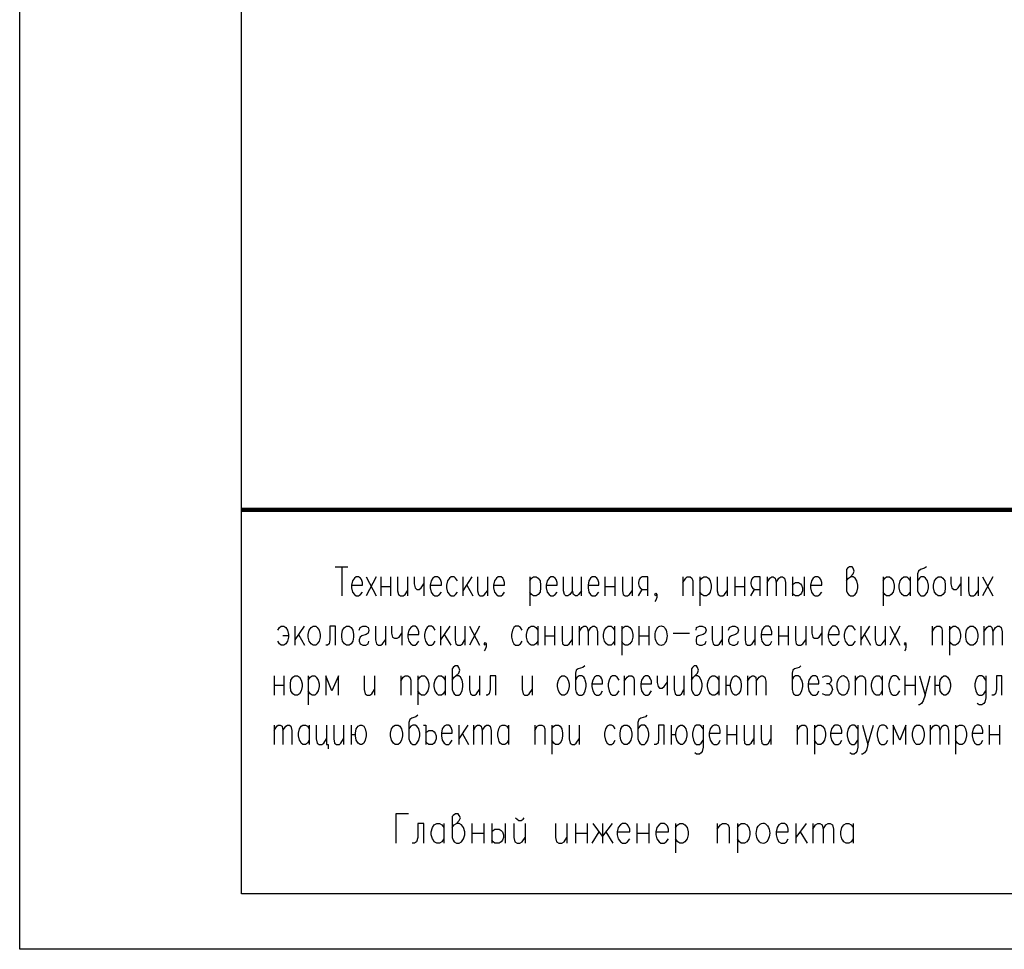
# Model space of a CAD drawing. Extents: x -119078 to 1619993, y 264752 to 340742.
# Tile 3 of 220: x -4542 to 4325, y 297220 to 305596. Entities that reach past the tile are written whole.
import ezdxf

# ---------------------------------------------------------------- set-up
doc = ezdxf.new("R2010")
doc.units = 0
doc.header["$MEASUREMENT"] = 0
doc.layers.add('PDF _Геометрия', color=250, linetype='Continuous')

msp = doc.modelspace()

# ---------------------------------------------------------------- linework, layer by layer
at = {"layer": 'PDF _Геометрия', "lineweight": -3}
msp.add_line((-4541.8, 297220.375), (-4541.8, 326913.75), dxfattribs=at)
msp.add_lwpolyline([(-4541.8, 326913.75), (37453.964, 326913.75), (37453.964, 297220.375), (-4541.8, 297220.375)], dxfattribs=at)
at = {"layer": 'PDF _Геометрия', "lineweight": 30}
msp.add_lwpolyline([(-2543.614, 326414.204), (36954.418, 326414.204), (36954.418, 297719.921), (-2543.614, 297719.921)], close=True, dxfattribs=at)
at = {"layer": 'PDF _Геометрия', "color": 7, "lineweight": -3, "const_width": 38.101}
msp.add_lwpolyline([(-2543.614, 301180.762), (11382.3, 301180.762), (11382.3, 297719.921)], dxfattribs=at)
at = {"layer": 'PDF _Геометрия', "color": 7, "lineweight": -3}
for points in [[(-1701.159, 300666.398), (-1586.856, 300666.398)], [(-1641.891, 300666.398), (-1641.891, 300403.925)], [(2904.828, 300539.395), (2921.762, 300564.796), (2938.696, 300577.496), (2964.096, 300602.897), (2972.563, 300628.297), (2964.096, 300653.698), (2955.629, 300666.398), (2930.229, 300666.398), (2913.295, 300653.698), (2904.828, 300640.998), (2904.828, 300450.493), (2913.295, 300429.325), (2921.762, 300416.625), (2938.696, 300403.925), (2964.096, 300403.925), (2981.03, 300416.625), (2997.964, 300437.792), (3006.431, 300475.893), (3006.431, 300501.294), (2997.964, 300539.395), (2981.03, 300564.796), (2964.096, 300577.496), (2938.696, 300577.496)], [(3624.513, 300666.398), (3607.58, 300653.698), (3569.479, 300640.998), (3552.545, 300628.297), (3544.078, 300602.897), (3544.078, 300450.493), (3552.545, 300429.325), (3561.012, 300416.625), (3573.712, 300403.925), (3599.113, 300403.925), (3616.047, 300416.625), (3632.98, 300437.792), (3641.447, 300475.893), (3641.447, 300501.294), (3632.98, 300539.395), (3624.513, 300552.095), (3616.047, 300564.796), (3599.113, 300577.496), (3573.712, 300577.496), (3561.012, 300564.796), (3544.078, 300539.395)], [(-1552.989, 300501.294), (-1455.619, 300501.294), (-1455.619, 300526.695), (-1464.086, 300552.095), (-1472.553, 300564.796), (-1489.487, 300577.496), (-1510.654, 300577.496), (-1527.588, 300564.796), (-1544.522, 300539.395), (-1552.989, 300501.294), (-1552.989, 300475.893), (-1544.522, 300437.792), (-1527.588, 300416.625), (-1510.654, 300403.925), (-1489.487, 300403.925), (-1472.553, 300416.625), (-1455.619, 300437.792)], [(-1421.752, 300577.496), (-1332.849, 300403.925)], [(-1332.849, 300577.496), (-1421.752, 300403.925)], [(-1290.515, 300577.496), (-1290.515, 300403.925)], [(-1201.613, 300577.496), (-1201.613, 300403.925)], [(-1138.111, 300577.496), (-1138.111, 300450.493), (-1129.644, 300416.625), (-1112.71, 300403.925), (-1087.31, 300403.925), (-1070.376, 300416.625), (-1049.209, 300450.493)], [(-1049.209, 300577.496), (-1049.209, 300403.925)], [(-989.94, 300577.496), (-989.94, 300513.994), (-981.474, 300475.893), (-964.54, 300463.193), (-943.373, 300463.193), (-926.439, 300475.893), (-901.038, 300513.994)], [(-901.038, 300577.496), (-901.038, 300403.925)], [(-846.003, 300501.294), (-744.401, 300501.294), (-744.401, 300526.695), (-752.868, 300552.095), (-761.334, 300564.796), (-778.268, 300577.496), (-803.669, 300577.496), (-820.603, 300564.796), (-837.536, 300539.395), (-846.003, 300501.294), (-846.003, 300475.893), (-837.536, 300437.792), (-820.603, 300416.625), (-803.669, 300403.925), (-778.268, 300403.925), (-761.334, 300416.625), (-744.401, 300437.792)], [(-600.464, 300539.395), (-617.397, 300564.796), (-630.098, 300577.496), (-655.498, 300577.496), (-672.432, 300564.796), (-689.366, 300539.395), (-697.833, 300501.294), (-697.833, 300475.893), (-689.366, 300437.792), (-672.432, 300416.625), (-655.498, 300403.925), (-630.098, 300403.925), (-617.397, 300416.625), (-600.464, 300437.792)], [(-549.662, 300577.496), (-549.662, 300403.925)], [(-469.227, 300577.496), (-549.662, 300450.493)], [(-515.795, 300501.294), (-460.76, 300403.925)], [(-418.426, 300577.496), (-418.426, 300450.493), (-409.959, 300416.625), (-397.258, 300403.925), (-371.858, 300403.925), (-354.924, 300416.625), (-329.523, 300450.493)], [(-329.523, 300577.496), (-329.523, 300403.925)], [(-274.488, 300501.294), (-177.119, 300501.294), (-177.119, 300526.695), (-185.586, 300552.095), (-189.82, 300564.796), (-206.753, 300577.496), (-232.154, 300577.496), (-249.088, 300564.796), (-266.022, 300539.395), (-274.488, 300501.294), (-274.488, 300475.893), (-266.022, 300437.792), (-249.088, 300416.625), (-232.154, 300403.925), (-206.753, 300403.925), (-189.82, 300416.625), (-177.119, 300437.792)], [(51.487, 300577.496), (51.487, 300315.022)], [(51.487, 300539.395), (68.421, 300564.796), (85.354, 300577.496), (110.755, 300577.496), (127.689, 300564.796), (144.623, 300539.395), (148.856, 300501.294), (148.856, 300475.893), (144.623, 300437.792), (127.689, 300416.625), (110.755, 300403.925), (85.354, 300403.925), (68.421, 300416.625), (51.487, 300437.792)], [(199.657, 300501.294), (297.027, 300501.294), (297.027, 300526.695), (288.56, 300552.095), (280.093, 300564.796), (263.159, 300577.496), (241.992, 300577.496), (225.058, 300564.796), (208.124, 300539.395), (199.657, 300501.294), (199.657, 300475.893), (208.124, 300437.792), (225.058, 300416.625), (241.992, 300403.925), (263.159, 300403.925), (280.093, 300416.625), (297.027, 300437.792)], [(436.73, 300450.493), (411.329, 300416.625), (394.396, 300403.925), (377.462, 300403.925), (364.762, 300416.625), (356.295, 300450.493), (356.295, 300577.496)], [(517.166, 300450.493), (491.765, 300416.625), (479.065, 300403.925), (462.131, 300403.925), (445.197, 300416.625), (436.73, 300450.493), (436.73, 300577.496)], [(517.166, 300403.925), (517.166, 300577.496)], [(576.434, 300501.294), (673.803, 300501.294), (673.803, 300526.695), (665.336, 300552.095), (656.869, 300564.796), (639.935, 300577.496), (614.535, 300577.496), (597.601, 300564.796), (584.901, 300539.395), (576.434, 300501.294), (576.434, 300475.893), (584.901, 300437.792), (597.601, 300416.625), (614.535, 300403.925), (639.935, 300403.925), (656.869, 300416.625), (673.803, 300437.792)], [(728.838, 300577.496), (728.838, 300403.925)], [(817.74, 300577.496), (817.74, 300403.925)], [(885.475, 300577.496), (885.475, 300450.493), (893.942, 300416.625), (910.876, 300403.925), (932.043, 300403.925), (948.977, 300416.625), (974.378, 300450.493)], [(974.378, 300577.496), (974.378, 300403.925)], [(1114.081, 300403.925), (1114.081, 300577.496), (1063.28, 300577.496), (1046.346, 300564.796), (1037.879, 300552.095), (1029.412, 300526.695), (1029.412, 300513.994), (1037.879, 300488.594), (1046.346, 300475.893), (1063.28, 300463.193), (1114.081, 300463.193)], [(1431.589, 300577.496), (1431.589, 300403.925)], [(1431.589, 300526.695), (1456.99, 300564.796), (1469.69, 300577.496), (1495.091, 300577.496), (1512.025, 300564.796), (1520.492, 300539.395), (1520.492, 300403.925)], [(1583.993, 300577.496), (1583.993, 300315.022)], [(1583.993, 300539.395), (1600.927, 300564.796), (1617.861, 300577.496), (1643.262, 300577.496), (1660.195, 300564.796), (1677.129, 300539.395), (1685.596, 300501.294), (1685.596, 300475.893), (1677.129, 300437.792), (1660.195, 300416.625), (1643.262, 300403.925), (1617.861, 300403.925), (1600.927, 300416.625), (1583.993, 300437.792)], [(1740.631, 300577.496), (1740.631, 300450.493), (1749.098, 300416.625), (1766.032, 300403.925), (1791.432, 300403.925), (1804.133, 300416.625), (1829.533, 300450.493)], [(1829.533, 300577.496), (1829.533, 300403.925)], [(1897.268, 300577.496), (1897.268, 300403.925)], [(1986.171, 300577.496), (1986.171, 300403.925)], [(2125.874, 300403.925), (2125.874, 300577.496), (2075.073, 300577.496), (2058.139, 300564.796), (2049.672, 300552.095), (2041.205, 300526.695), (2041.205, 300513.994), (2049.672, 300488.594), (2058.139, 300475.893), (2075.073, 300463.193), (2125.874, 300463.193)], [(2189.376, 300577.496), (2189.376, 300403.925)], [(2189.376, 300526.695), (2214.777, 300564.796), (2231.71, 300577.496), (2244.411, 300577.496), (2261.345, 300564.796), (2269.811, 300526.695), (2269.811, 300403.925)], [(2269.811, 300526.695), (2295.212, 300564.796), (2312.146, 300577.496), (2329.08, 300577.496), (2346.013, 300564.796), (2354.48, 300526.695), (2354.48, 300403.925)], [(2417.982, 300577.496), (2417.982, 300403.925)], [(2417.982, 300501.294), (2426.449, 300513.994), (2443.383, 300526.695), (2464.55, 300526.695), (2473.017, 300526.695), (2489.95, 300513.994), (2498.417, 300501.294), (2506.884, 300475.893), (2506.884, 300450.493), (2498.417, 300429.325), (2489.95, 300416.625), (2473.017, 300403.925), (2443.383, 300403.925), (2426.449, 300416.625), (2417.982, 300429.325)], [(2523.818, 300577.496), (2523.818, 300403.925)], [(2578.853, 300501.294), (2680.455, 300501.294), (2680.455, 300526.695), (2671.989, 300552.095), (2663.522, 300564.796), (2646.588, 300577.496), (2621.187, 300577.496), (2604.253, 300564.796), (2587.32, 300539.395), (2578.853, 300501.294), (2578.853, 300475.893), (2587.32, 300437.792), (2604.253, 300416.625), (2621.187, 300403.925), (2646.588, 300403.925), (2663.522, 300416.625), (2680.455, 300437.792)], [(3235.037, 300577.496), (3235.037, 300315.022)], [(3235.037, 300539.395), (3247.737, 300564.796), (3264.671, 300577.496), (3290.071, 300577.496), (3307.005, 300564.796), (3323.939, 300539.395), (3332.406, 300501.294), (3332.406, 300475.893), (3323.939, 300437.792), (3307.005, 300416.625), (3290.071, 300403.925), (3264.671, 300403.925), (3247.737, 300416.625), (3235.037, 300437.792)], [(3476.343, 300437.792), (3459.409, 300416.625), (3446.709, 300403.925), (3421.308, 300403.925), (3404.374, 300416.625), (3395.907, 300429.325), (3387.441, 300437.792), (3378.974, 300475.893), (3378.974, 300501.294), (3387.441, 300539.395), (3404.374, 300564.796), (3421.308, 300577.496), (3446.709, 300577.496), (3459.409, 300564.796), (3476.343, 300539.395)], [(3476.343, 300577.496), (3476.343, 300403.925)], [(3844.653, 300577.496), (3844.653, 300513.994), (3853.119, 300475.893), (3870.053, 300463.193), (3895.454, 300463.193), (3908.154, 300475.893), (3933.555, 300513.994)], [(3933.555, 300577.496), (3933.555, 300403.925)], [(4001.29, 300577.496), (4001.29, 300450.493), (4009.757, 300416.625), (4022.457, 300403.925), (4047.858, 300403.925), (4064.792, 300416.625), (4090.192, 300450.493)], [(4090.192, 300577.496), (4090.192, 300403.925)], [(4128.293, 300577.496), (4221.429, 300403.925)], [(4221.429, 300577.496), (4128.293, 300403.925)], [(-1290.515, 300488.594), (-1201.613, 300488.594)], [(728.838, 300488.594), (817.74, 300488.594)], [(1029.412, 300403.925), (1063.28, 300463.193)], [(1194.517, 300416.625), (1186.05, 300403.925), (1177.583, 300416.625), (1186.05, 300429.325), (1194.517, 300416.625), (1194.517, 300391.224), (1186.05, 300365.824), (1177.583, 300353.123)], [(1897.268, 300488.594), (1986.171, 300488.594)], [(2041.205, 300403.925), (2075.073, 300463.193)], [(-2217.639, 300094.883), (-2200.705, 300120.284), (-2188.005, 300132.984), (-2162.604, 300132.984), (-2145.671, 300120.284), (-2128.737, 300094.883), (-2120.27, 300056.782), (-2120.27, 300031.382), (-2128.737, 299997.514), (-2145.671, 299972.113), (-2162.604, 299959.413), (-2188.005, 299959.413), (-2200.705, 299972.113), (-2217.639, 299997.514)], [(-2065.235, 300132.984), (-2065.235, 299959.413)], [(-1980.566, 300132.984), (-2065.235, 300010.214)], [(-1696.926, 299959.413), (-1696.926, 300132.984), (-1747.727, 300132.984), (-1747.727, 300010.214), (-1756.194, 299972.113), (-1768.894, 299959.413), (-1785.828, 299959.413)], [(-1485.253, 300094.883), (-1476.787, 300120.284), (-1451.386, 300132.984), (-1425.985, 300132.984), (-1404.818, 300120.284), (-1396.351, 300094.883), (-1404.818, 300069.483), (-1421.752, 300056.782), (-1459.853, 300044.082), (-1476.787, 300031.382), (-1485.253, 300010.214), (-1485.253, 299997.514), (-1476.787, 299972.113), (-1451.386, 299959.413), (-1425.985, 299959.413), (-1404.818, 299972.113), (-1396.351, 299997.514)], [(-1337.083, 300132.984), (-1337.083, 300010.214), (-1328.616, 299972.113), (-1311.682, 299959.413), (-1290.515, 299959.413), (-1273.581, 299972.113), (-1248.181, 300010.214)], [(-1248.181, 300132.984), (-1248.181, 299959.413)], [(-1193.146, 300132.984), (-1193.146, 300069.483), (-1184.679, 300031.382), (-1167.745, 300022.915), (-1142.344, 300022.915), (-1125.411, 300031.382), (-1100.01, 300069.483)], [(-1100.01, 300132.984), (-1100.01, 299959.413)], [(-1044.975, 300056.782), (-947.606, 300056.782), (-947.606, 300082.183), (-956.073, 300107.584), (-964.54, 300120.284), (-981.474, 300132.984), (-1002.641, 300132.984), (-1019.575, 300120.284), (-1036.508, 300094.883), (-1044.975, 300056.782), (-1044.975, 300031.382), (-1036.508, 299997.514), (-1019.575, 299972.113), (-1002.641, 299959.413), (-981.474, 299959.413), (-964.54, 299972.113), (-947.606, 299997.514)], [(-799.435, 300094.883), (-816.369, 300120.284), (-833.303, 300132.984), (-858.704, 300132.984), (-871.404, 300120.284), (-888.338, 300094.883), (-896.805, 300056.782), (-896.805, 300031.382), (-888.338, 299997.514), (-871.404, 299972.113), (-858.704, 299959.413), (-833.303, 299959.413), (-816.369, 299972.113), (-799.435, 299997.514)], [(-752.868, 300132.984), (-752.868, 299959.413)], [(-668.199, 300132.984), (-752.868, 300010.214)], [(-621.631, 300132.984), (-621.631, 300010.214), (-613.164, 299972.113), (-596.23, 299959.413), (-570.83, 299959.413), (-553.896, 299972.113), (-532.729, 300010.214)], [(-532.729, 300132.984), (-532.729, 299959.413)], [(-490.394, 300132.984), (-401.492, 299959.413)], [(-401.492, 300132.984), (-490.394, 299959.413)], [(-16.248, 300094.883), (-33.182, 300120.284), (-50.116, 300132.984), (-75.517, 300132.984), (-92.45, 300120.284), (-105.151, 300094.883), (-113.618, 300056.782), (-113.618, 300031.382), (-105.151, 299997.514), (-92.45, 299972.113), (-75.517, 299959.413), (-50.116, 299959.413), (-33.182, 299972.113), (-16.248, 299997.514)], [(123.455, 299997.514), (106.522, 299972.113), (89.588, 299959.413), (64.187, 299959.413), (47.253, 299972.113), (38.786, 299984.814), (30.32, 299997.514), (21.853, 300031.382), (21.853, 300056.782), (30.32, 300094.883), (47.253, 300120.284), (64.187, 300132.984), (89.588, 300132.984), (106.522, 300120.284), (123.455, 300094.883)], [(123.455, 300132.984), (123.455, 299959.413)], [(186.957, 300132.984), (186.957, 299959.413)], [(275.859, 300132.984), (275.859, 299959.413)], [(343.594, 300132.984), (343.594, 300010.214), (347.828, 299972.113), (364.762, 299959.413), (390.162, 299959.413), (407.096, 299972.113), (432.497, 300010.214)], [(432.497, 300132.984), (432.497, 299959.413)], [(495.998, 300132.984), (495.998, 299959.413)], [(495.998, 300082.183), (521.399, 300120.284), (538.333, 300132.984), (555.267, 300132.984), (567.967, 300120.284), (576.434, 300082.183), (576.434, 299959.413)], [(576.434, 300082.183), (601.834, 300120.284), (618.768, 300132.984), (635.702, 300132.984), (652.636, 300120.284), (661.103, 300082.183), (661.103, 299959.413)], [(813.507, 299997.514), (796.573, 299972.113), (783.873, 299959.413), (758.472, 299959.413), (741.538, 299972.113), (733.071, 299984.814), (724.604, 299997.514), (716.137, 300031.382), (716.137, 300056.782), (724.604, 300094.883), (741.538, 300120.284), (758.472, 300132.984), (783.873, 300132.984), (796.573, 300120.284), (813.507, 300094.883)], [(813.507, 300132.984), (813.507, 299959.413)], [(881.242, 300132.984), (881.242, 299870.511)], [(881.242, 300094.883), (893.942, 300120.284), (910.876, 300132.984), (936.277, 300132.984), (953.21, 300120.284), (970.144, 300094.883), (978.611, 300056.782), (978.611, 300031.382), (970.144, 299997.514), (953.21, 299972.113), (936.277, 299959.413), (910.876, 299959.413), (893.942, 299972.113), (881.242, 299997.514)], [(1033.646, 300132.984), (1033.646, 299959.413)], [(1122.548, 300132.984), (1122.548, 299959.413)], [(1342.687, 300069.483), (1490.858, 300069.483)], [(1550.126, 300094.883), (1554.359, 300120.284), (1579.76, 300132.984), (1605.161, 300132.984), (1630.561, 300120.284), (1639.028, 300094.883), (1630.561, 300069.483), (1613.628, 300056.782), (1571.293, 300044.082), (1554.359, 300031.382), (1550.126, 300010.214), (1550.126, 299997.514), (1554.359, 299972.113), (1579.76, 299959.413), (1605.161, 299959.413), (1630.561, 299972.113), (1639.028, 299997.514)], [(1694.063, 300132.984), (1694.063, 300010.214), (1702.53, 299972.113), (1719.464, 299959.413), (1744.864, 299959.413), (1761.798, 299972.113), (1782.965, 300010.214)], [(1782.965, 300132.984), (1782.965, 299959.413)], [(1842.234, 300094.883), (1850.7, 300120.284), (1876.101, 300132.984), (1897.268, 300132.984), (1922.669, 300120.284), (1931.136, 300094.883), (1922.669, 300069.483), (1905.735, 300056.782), (1867.634, 300044.082), (1850.7, 300031.382), (1842.234, 300010.214), (1842.234, 299997.514), (1850.7, 299972.113), (1876.101, 299959.413), (1897.268, 299959.413), (1922.669, 299972.113), (1931.136, 299997.514)], [(1990.404, 300132.984), (1990.404, 300010.214), (1998.871, 299972.113), (2011.571, 299959.413), (2036.972, 299959.413), (2053.906, 299972.113), (2079.306, 300010.214)], [(2079.306, 300132.984), (2079.306, 299959.413)], [(2134.341, 300056.782), (2231.71, 300056.782), (2231.71, 300082.183), (2223.244, 300107.584), (2219.01, 300120.284), (2202.076, 300132.984), (2176.676, 300132.984), (2159.742, 300120.284), (2142.808, 300094.883), (2134.341, 300056.782), (2134.341, 300031.382), (2142.808, 299997.514), (2159.742, 299972.113), (2176.676, 299959.413), (2202.076, 299959.413), (2219.01, 299972.113), (2231.71, 299997.514)], [(2290.979, 300132.984), (2290.979, 299959.413)], [(2379.881, 300132.984), (2379.881, 299959.413)], [(2443.383, 300132.984), (2443.383, 300010.214), (2451.849, 299972.113), (2468.783, 299959.413), (2494.184, 299959.413), (2511.118, 299972.113), (2536.518, 300010.214)], [(2536.518, 300132.984), (2536.518, 299959.413)], [(2591.553, 300132.984), (2591.553, 300069.483), (2600.02, 300031.382), (2616.954, 300022.915), (2642.354, 300022.915), (2659.288, 300031.382), (2680.455, 300069.483)], [(2680.455, 300132.984), (2680.455, 299959.413)], [(2739.724, 300056.782), (2837.093, 300056.782), (2837.093, 300082.183), (2828.626, 300107.584), (2820.159, 300120.284), (2803.225, 300132.984), (2777.825, 300132.984), (2765.124, 300120.284), (2748.191, 300094.883), (2739.724, 300056.782), (2739.724, 300031.382), (2748.191, 299997.514), (2765.124, 299972.113), (2777.825, 299959.413), (2803.225, 299959.413), (2820.159, 299972.113), (2837.093, 299997.514)], [(2985.263, 300094.883), (2968.33, 300120.284), (2951.396, 300132.984), (2925.995, 300132.984), (2909.061, 300120.284), (2892.128, 300094.883), (2883.661, 300056.782), (2883.661, 300031.382), (2892.128, 299997.514), (2909.061, 299972.113), (2925.995, 299959.413), (2951.396, 299959.413), (2968.33, 299972.113), (2985.263, 299997.514)], [(3031.831, 300132.984), (3031.831, 299959.413)], [(3112.267, 300132.984), (3031.831, 300010.214)], [(3163.068, 300132.984), (3163.068, 300010.214), (3171.535, 299972.113), (3188.469, 299959.413), (3213.869, 299959.413), (3226.57, 299972.113), (3251.97, 300010.214)], [(3251.97, 300132.984), (3251.97, 299959.413)], [(3294.305, 300132.984), (3383.207, 299959.413)], [(3383.207, 300132.984), (3294.305, 299959.413)], [(3675.315, 300132.984), (3675.315, 299959.413)], [(3675.315, 300082.183), (3700.715, 300120.284), (3717.649, 300132.984), (3743.05, 300132.984), (3759.984, 300120.284), (3764.217, 300094.883), (3764.217, 299959.413)], [(3831.952, 300132.984), (3831.952, 299870.511)], [(3831.952, 300094.883), (3848.886, 300120.284), (3865.82, 300132.984), (3886.987, 300132.984), (3903.921, 300120.284), (3920.855, 300094.883), (3929.321, 300056.782), (3929.321, 300031.382), (3920.855, 299997.514), (3903.921, 299972.113), (3886.987, 299959.413), (3865.82, 299959.413), (3848.886, 299972.113), (3831.952, 299997.514)], [(4140.994, 300132.984), (4140.994, 299959.413)], [(4140.994, 300082.183), (4166.394, 300120.284), (4183.328, 300132.984), (4200.262, 300132.984), (4212.962, 300120.284), (4221.429, 300082.183), (4221.429, 299959.413)], [(4221.429, 300082.183), (4246.83, 300120.284), (4263.764, 300132.984), (4280.697, 300132.984), (4297.631, 300120.284), (4306.098, 300082.183), (4306.098, 299959.413)], [(-2120.27, 300044.082), (-2171.071, 300044.082)], [(-2031.368, 300056.782), (-1976.333, 299959.413)], [(-719, 300056.782), (-659.732, 299959.413)], [(-342.224, 299972.113), (-350.69, 299959.413), (-359.157, 299972.113), (-350.69, 299984.814), (-342.224, 299972.113), (-342.224, 299946.713), (-350.69, 299921.312), (-359.157, 299908.612)], [(186.957, 300044.082), (275.859, 300044.082)], [(1033.646, 300044.082), (1122.548, 300044.082)], [(2290.979, 300044.082), (2379.881, 300044.082)], [(3065.699, 300056.782), (3120.734, 299959.413)], [(3438.242, 299972.113), (3434.008, 299959.413), (3425.542, 299972.113), (3434.008, 299984.814), (3438.242, 299972.113), (3438.242, 299946.713), (3434.008, 299921.312), (3425.542, 299908.612)], [(-647.032, 299646.138), (-630.098, 299671.539), (-613.164, 299684.239), (-587.763, 299709.64), (-579.296, 299735.041), (-587.763, 299760.441), (-596.23, 299773.142), (-621.631, 299773.142), (-638.565, 299760.441), (-647.032, 299747.741), (-647.032, 299561.469), (-638.565, 299536.069), (-630.098, 299523.368), (-613.164, 299510.668), (-587.763, 299510.668), (-570.83, 299523.368), (-558.129, 299548.769), (-549.662, 299586.87), (-549.662, 299612.271), (-558.129, 299646.138), (-570.83, 299671.539), (-587.763, 299684.239), (-613.164, 299684.239)], [(546.8, 299773.142), (529.866, 299760.441), (487.531, 299747.741), (470.598, 299735.041), (462.131, 299709.64), (462.131, 299561.469), (470.598, 299536.069), (479.065, 299523.368), (495.998, 299510.668), (521.399, 299510.668), (538.333, 299523.368), (551.033, 299548.769), (559.5, 299586.87), (559.5, 299612.271), (551.033, 299646.138), (546.8, 299658.839), (538.333, 299671.539), (521.399, 299684.239), (495.998, 299684.239), (479.065, 299671.539), (462.131, 299646.138)], [(1507.791, 299646.138), (1524.725, 299671.539), (1537.426, 299684.239), (1562.826, 299709.64), (1571.293, 299735.041), (1562.826, 299760.441), (1554.359, 299773.142), (1533.192, 299773.142), (1516.258, 299760.441), (1507.791, 299747.741), (1507.791, 299561.469), (1516.258, 299536.069), (1524.725, 299523.368), (1537.426, 299510.668), (1562.826, 299510.668), (1579.76, 299523.368), (1596.694, 299548.769), (1605.161, 299586.87), (1605.161, 299612.271), (1596.694, 299646.138), (1579.76, 299671.539), (1562.826, 299684.239), (1537.426, 299684.239)], [(2494.184, 299773.142), (2477.25, 299760.441), (2434.916, 299747.741), (2422.215, 299735.041), (2413.748, 299709.64), (2413.748, 299561.469), (2422.215, 299536.069), (2426.449, 299523.368), (2443.383, 299510.668), (2468.783, 299510.668), (2485.717, 299523.368), (2502.651, 299548.769), (2511.118, 299586.87), (2511.118, 299612.271), (2502.651, 299646.138), (2494.184, 299658.839), (2485.717, 299671.539), (2468.783, 299684.239), (2443.383, 299684.239), (2426.449, 299671.539), (2413.748, 299646.138)], [(-2251.507, 299684.239), (-2251.507, 299510.668)], [(-2162.604, 299684.239), (-2162.604, 299510.668)], [(-1942.465, 299684.239), (-1942.465, 299421.766)], [(-1942.465, 299646.138), (-1925.532, 299671.539), (-1908.598, 299684.239), (-1883.197, 299684.239), (-1870.497, 299671.539), (-1853.563, 299646.138), (-1845.096, 299612.271), (-1845.096, 299586.87), (-1853.563, 299548.769), (-1870.497, 299523.368), (-1883.197, 299510.668), (-1908.598, 299510.668), (-1925.532, 299523.368), (-1942.465, 299548.769)], [(-1671.525, 299510.668), (-1671.525, 299684.239), (-1730.793, 299548.769), (-1785.828, 299684.239), (-1785.828, 299510.668)], [(-1438.686, 299684.239), (-1438.686, 299561.469), (-1430.219, 299523.368), (-1413.285, 299510.668), (-1387.884, 299510.668), (-1370.95, 299523.368), (-1345.55, 299561.469)], [(-1345.55, 299684.239), (-1345.55, 299510.668)], [(-1108.477, 299684.239), (-1108.477, 299510.668)], [(-1108.477, 299637.671), (-1087.31, 299671.539), (-1070.376, 299684.239), (-1044.975, 299684.239), (-1028.041, 299671.539), (-1019.575, 299646.138), (-1019.575, 299510.668)], [(-956.073, 299684.239), (-956.073, 299421.766)], [(-956.073, 299646.138), (-939.139, 299671.539), (-922.205, 299684.239), (-896.805, 299684.239), (-884.104, 299671.539), (-867.171, 299646.138), (-858.704, 299612.271), (-858.704, 299586.87), (-867.171, 299548.769), (-884.104, 299523.368), (-896.805, 299510.668), (-922.205, 299510.668), (-939.139, 299523.368), (-956.073, 299548.769)], [(-710.533, 299548.769), (-727.467, 299523.368), (-744.401, 299510.668), (-769.801, 299510.668), (-782.502, 299523.368), (-790.969, 299536.069), (-799.435, 299548.769), (-807.902, 299586.87), (-807.902, 299612.271), (-799.435, 299646.138), (-782.502, 299671.539), (-769.801, 299684.239), (-744.401, 299684.239), (-727.467, 299671.539), (-710.533, 299646.138)], [(-710.533, 299684.239), (-710.533, 299510.668)], [(-490.394, 299684.239), (-490.394, 299561.469), (-481.927, 299523.368), (-464.993, 299510.668), (-443.826, 299510.668), (-426.892, 299523.368), (-401.492, 299561.469)], [(-401.492, 299684.239), (-401.492, 299510.668)], [(-253.321, 299510.668), (-253.321, 299684.239), (-304.123, 299684.239), (-304.123, 299561.469), (-312.589, 299523.368), (-329.523, 299510.668), (-342.224, 299510.668)], [(-16.248, 299684.239), (-16.248, 299561.469), (-7.781, 299523.368), (4.919, 299510.668), (30.32, 299510.668), (47.253, 299523.368), (72.654, 299561.469)], [(72.654, 299684.239), (72.654, 299510.668)], [(610.301, 299612.271), (707.671, 299612.271), (707.671, 299637.671), (699.204, 299658.839), (690.737, 299671.539), (673.803, 299684.239), (652.636, 299684.239), (635.702, 299671.539), (618.768, 299646.138), (610.301, 299612.271), (610.301, 299586.87), (618.768, 299548.769), (635.702, 299523.368), (652.636, 299510.668), (673.803, 299510.668), (690.737, 299523.368), (707.671, 299548.769)], [(855.841, 299646.138), (838.907, 299671.539), (821.974, 299684.239), (796.573, 299684.239), (779.639, 299671.539), (766.939, 299646.138), (758.472, 299612.271), (758.472, 299586.87), (766.939, 299548.769), (779.639, 299523.368), (796.573, 299510.668), (821.974, 299510.668), (838.907, 299523.368), (855.841, 299548.769)], [(902.409, 299684.239), (902.409, 299510.668)], [(902.409, 299637.671), (927.81, 299671.539), (944.743, 299684.239), (970.144, 299684.239), (987.078, 299671.539), (991.311, 299646.138), (991.311, 299510.668)], [(1050.58, 299612.271), (1147.949, 299612.271), (1147.949, 299637.671), (1139.482, 299658.839), (1131.015, 299671.539), (1114.081, 299684.239), (1092.914, 299684.239), (1075.98, 299671.539), (1059.046, 299646.138), (1050.58, 299612.271), (1050.58, 299586.87), (1059.046, 299548.769), (1075.98, 299523.368), (1092.914, 299510.668), (1114.081, 299510.668), (1131.015, 299523.368), (1147.949, 299548.769)], [(1198.75, 299684.239), (1198.75, 299624.971), (1207.217, 299586.87), (1219.917, 299574.17), (1245.318, 299574.17), (1262.252, 299586.87), (1287.652, 299624.971)], [(1287.652, 299684.239), (1287.652, 299510.668)], [(1351.154, 299684.239), (1351.154, 299561.469), (1359.621, 299523.368), (1376.555, 299510.668), (1401.955, 299510.668), (1418.889, 299523.368), (1440.056, 299561.469)], [(1440.056, 299684.239), (1440.056, 299510.668)], [(1753.331, 299548.769), (1736.397, 299523.368), (1719.464, 299510.668), (1694.063, 299510.668), (1677.129, 299523.368), (1668.662, 299536.069), (1660.195, 299548.769), (1651.729, 299586.87), (1651.729, 299612.271), (1660.195, 299646.138), (1677.129, 299671.539), (1694.063, 299684.239), (1719.464, 299684.239), (1736.397, 299671.539), (1753.331, 299646.138)], [(1753.331, 299684.239), (1753.331, 299510.668)], [(1816.833, 299684.239), (1816.833, 299510.668)], [(1816.833, 299599.57), (1859.167, 299599.57), (1859.167, 299612.271), (1867.634, 299646.138), (1880.335, 299671.539), (1897.268, 299684.239), (1914.202, 299684.239), (1931.136, 299671.539), (1948.07, 299646.138), (1956.537, 299612.271), (1956.537, 299586.87), (1948.07, 299548.769), (1931.136, 299523.368), (1914.202, 299510.668), (1897.268, 299510.668), (1880.335, 299523.368), (1867.634, 299548.769), (1859.167, 299586.87), (1859.167, 299599.57)], [(2011.571, 299684.239), (2011.571, 299510.668)], [(2011.571, 299637.671), (2036.972, 299671.539), (2053.906, 299684.239), (2070.84, 299684.239), (2087.773, 299671.539), (2092.007, 299637.671), (2092.007, 299510.668)], [(2092.007, 299637.671), (2117.407, 299671.539), (2134.341, 299684.239), (2151.275, 299684.239), (2168.209, 299671.539), (2176.676, 299637.671), (2176.676, 299510.668)], [(2557.686, 299612.271), (2655.055, 299612.271), (2655.055, 299637.671), (2646.588, 299658.839), (2642.354, 299671.539), (2625.421, 299684.239), (2600.02, 299684.239), (2583.086, 299671.539), (2566.152, 299646.138), (2557.686, 299612.271), (2557.686, 299586.87), (2566.152, 299548.769), (2583.086, 299523.368), (2600.02, 299510.668), (2625.421, 299510.668), (2642.354, 299523.368), (2655.055, 299548.769)], [(2688.922, 299671.539), (2714.323, 299684.239), (2739.724, 299684.239), (2760.891, 299671.539), (2769.358, 299646.138), (2760.891, 299624.971), (2748.191, 299612.271), (2722.79, 299612.271)], [(2981.03, 299684.239), (2981.03, 299510.668)], [(2981.03, 299637.671), (3006.431, 299671.539), (3023.364, 299684.239), (3048.765, 299684.239), (3065.699, 299671.539), (3074.166, 299646.138), (3074.166, 299510.668)], [(3226.57, 299548.769), (3209.636, 299523.368), (3196.936, 299510.668), (3171.535, 299510.668), (3154.601, 299523.368), (3146.134, 299536.069), (3137.667, 299548.769), (3129.201, 299586.87), (3129.201, 299612.271), (3137.667, 299646.138), (3154.601, 299671.539), (3171.535, 299684.239), (3196.936, 299684.239), (3209.636, 299671.539), (3226.57, 299646.138)], [(3226.57, 299684.239), (3226.57, 299510.668)], [(3383.207, 299646.138), (3366.273, 299671.539), (3349.34, 299684.239), (3323.939, 299684.239), (3307.005, 299671.539), (3294.305, 299646.138), (3285.838, 299612.271), (3285.838, 299586.87), (3294.305, 299548.769), (3307.005, 299523.368), (3323.939, 299510.668), (3349.34, 299510.668), (3366.273, 299523.368), (3383.207, 299548.769)], [(3429.775, 299684.239), (3429.775, 299510.668)], [(3522.911, 299684.239), (3522.911, 299510.668)], [(3561.012, 299684.239), (3611.813, 299510.668), (3658.381, 299684.239)], [(3700.715, 299684.239), (3700.715, 299510.668)], [(3700.715, 299599.57), (3743.05, 299599.57), (3743.05, 299612.271), (3747.283, 299646.138), (3764.217, 299671.539), (3781.151, 299684.239), (3798.085, 299684.239), (3815.018, 299671.539), (3831.952, 299646.138), (3840.419, 299612.271), (3840.419, 299586.87), (3831.952, 299548.769), (3815.018, 299523.368), (3798.085, 299510.668), (3781.151, 299510.668), (3764.217, 299523.368), (3747.283, 299548.769), (3743.05, 299586.87), (3743.05, 299599.57)], [(4157.927, 299646.138), (4149.461, 299658.839), (4140.994, 299671.539), (4124.06, 299684.239), (4098.659, 299684.239), (4081.725, 299671.539), (4069.025, 299646.138), (4060.558, 299612.271), (4060.558, 299586.87), (4069.025, 299548.769), (4081.725, 299523.368), (4098.659, 299510.668), (4124.06, 299510.668), (4140.994, 299523.368), (4157.927, 299548.769)], [(4157.927, 299684.239), (4157.927, 299485.267), (4149.461, 299447.166), (4140.994, 299434.466), (4124.06, 299421.766), (4098.659, 299421.766), (4081.725, 299434.466)], [(4301.864, 299510.668), (4301.864, 299684.239), (4255.297, 299684.239), (4255.297, 299561.469), (4246.83, 299523.368), (4229.896, 299510.668), (4212.962, 299510.668)], [(-2251.507, 299599.57), (-2162.604, 299599.57)], [(2748.191, 299612.271), (2760.891, 299599.57), (2769.358, 299586.87), (2777.825, 299561.469), (2769.358, 299536.069), (2760.891, 299523.368), (2748.191, 299510.668), (2714.323, 299510.668), (2688.922, 299523.368)], [(3429.775, 299599.57), (3522.911, 299599.57)], [(3611.813, 299510.668), (3594.879, 299459.867), (3577.946, 299434.466), (3561.012, 299421.766), (3552.545, 299421.766)], [(-956.073, 299328.63), (-973.007, 299315.93), (-1011.108, 299303.229), (-1028.041, 299290.529), (-1036.508, 299265.128), (-1036.508, 299116.958), (-1028.041, 299091.557), (-1019.575, 299078.857), (-1002.641, 299066.156), (-981.474, 299066.156), (-964.54, 299078.857), (-947.606, 299104.257), (-939.139, 299142.358), (-939.139, 299167.759), (-947.606, 299205.86), (-956.073, 299218.56), (-964.54, 299231.261), (-981.474, 299239.728), (-1002.641, 299239.728), (-1019.575, 299231.261), (-1036.508, 299205.86)], [(1105.614, 299328.63), (1092.914, 299315.93), (1050.58, 299303.229), (1033.646, 299290.529), (1025.179, 299265.128), (1025.179, 299116.958), (1033.646, 299091.557), (1042.113, 299078.857), (1059.046, 299066.156), (1084.447, 299066.156), (1097.147, 299078.857), (1114.081, 299104.257), (1122.548, 299142.358), (1122.548, 299167.759), (1114.081, 299205.86), (1105.614, 299218.56), (1097.147, 299231.261), (1084.447, 299239.728), (1059.046, 299239.728), (1042.113, 299231.261), (1025.179, 299205.86)], [(-2251.507, 299239.728), (-2251.507, 299066.156)], [(-2251.507, 299193.16), (-2226.106, 299231.261), (-2213.406, 299239.728), (-2196.472, 299239.728), (-2179.538, 299231.261), (-2171.071, 299193.16), (-2171.071, 299066.156)], [(-2171.071, 299193.16), (-2145.671, 299231.261), (-2128.737, 299239.728), (-2111.803, 299239.728), (-2099.103, 299231.261), (-2090.636, 299193.16), (-2090.636, 299066.156)], [(-1933.998, 299104.257), (-1950.932, 299078.857), (-1967.866, 299066.156), (-1993.267, 299066.156), (-2005.967, 299078.857), (-2014.434, 299091.557), (-2022.901, 299104.257), (-2031.368, 299142.358), (-2031.368, 299167.759), (-2022.901, 299205.86), (-2005.967, 299231.261), (-1993.267, 299239.728), (-1967.866, 299239.728), (-1950.932, 299231.261), (-1933.998, 299205.86)], [(-1933.998, 299239.728), (-1933.998, 299066.156)], [(-1870.497, 299239.728), (-1870.497, 299116.958), (-1862.03, 299078.857), (-1845.096, 299066.156), (-1819.695, 299066.156), (-1802.762, 299078.857), (-1777.361, 299116.958)], [(-1777.361, 299239.728), (-1777.361, 299066.156), (-1764.661, 299066.156), (-1764.661, 299028.056)], [(-1713.859, 299239.728), (-1713.859, 299116.958), (-1705.392, 299078.857), (-1688.459, 299066.156), (-1663.058, 299066.156), (-1650.358, 299078.857), (-1624.957, 299116.958)], [(-1624.957, 299239.728), (-1624.957, 299066.156)], [(-1557.222, 299239.728), (-1557.222, 299066.156)], [(-1557.222, 299155.059), (-1519.121, 299155.059), (-1519.121, 299167.759), (-1510.654, 299205.86), (-1493.72, 299231.261), (-1476.787, 299239.728), (-1459.853, 299239.728), (-1442.919, 299231.261), (-1430.219, 299205.86), (-1421.752, 299167.759), (-1421.752, 299142.358), (-1430.219, 299104.257), (-1442.919, 299078.857), (-1459.853, 299066.156), (-1476.787, 299066.156), (-1493.72, 299078.857), (-1510.654, 299104.257), (-1519.121, 299142.358), (-1519.121, 299155.059)], [(-905.272, 299239.728), (-884.104, 299239.728), (-884.104, 299066.156)], [(-884.104, 299167.759), (-875.637, 299180.459), (-858.704, 299193.16), (-833.303, 299193.16), (-824.836, 299193.16), (-807.902, 299180.459), (-799.435, 299167.759), (-790.969, 299142.358), (-790.969, 299116.958), (-799.435, 299091.557), (-807.902, 299078.857), (-824.836, 299066.156), (-858.704, 299066.156), (-875.637, 299078.857), (-884.104, 299091.557)], [(-744.401, 299167.759), (-647.032, 299167.759), (-647.032, 299193.16), (-655.498, 299218.56), (-663.965, 299231.261), (-676.666, 299239.728), (-702.066, 299239.728), (-719, 299231.261), (-735.934, 299205.86), (-744.401, 299167.759), (-744.401, 299142.358), (-735.934, 299104.257), (-719, 299078.857), (-702.066, 299066.156), (-676.666, 299066.156), (-663.965, 299078.857), (-647.032, 299104.257)], [(-587.763, 299239.728), (-587.763, 299066.156)], [(-507.328, 299239.728), (-587.763, 299116.958)], [(-456.527, 299239.728), (-456.527, 299066.156)], [(-456.527, 299193.16), (-435.359, 299231.261), (-418.426, 299239.728), (-401.492, 299239.728), (-384.558, 299231.261), (-376.091, 299193.16), (-376.091, 299066.156)], [(-376.091, 299193.16), (-350.69, 299231.261), (-337.99, 299239.728), (-321.056, 299239.728), (-304.123, 299231.261), (-295.656, 299193.16), (-295.656, 299066.156)], [(-139.018, 299104.257), (-155.952, 299078.857), (-172.886, 299066.156), (-198.286, 299066.156), (-215.22, 299078.857), (-223.687, 299091.557), (-227.921, 299104.257), (-236.387, 299142.358), (-236.387, 299167.759), (-227.921, 299205.86), (-215.22, 299231.261), (-198.286, 299239.728), (-172.886, 299239.728), (-155.952, 299231.261), (-139.018, 299205.86)], [(-139.018, 299239.728), (-139.018, 299066.156)], [(98.055, 299239.728), (98.055, 299066.156)], [(98.055, 299193.16), (119.222, 299231.261), (136.156, 299239.728), (161.556, 299239.728), (178.49, 299231.261), (186.957, 299205.86), (186.957, 299066.156)], [(250.459, 299239.728), (250.459, 298977.254)], [(250.459, 299205.86), (267.392, 299231.261), (284.326, 299239.728), (309.727, 299239.728), (326.661, 299231.261), (339.361, 299205.86), (347.828, 299167.759), (347.828, 299142.358), (339.361, 299104.257), (326.661, 299078.857), (309.727, 299066.156), (284.326, 299066.156), (267.392, 299078.857), (250.459, 299104.257)], [(407.096, 299239.728), (407.096, 299116.958), (415.563, 299078.857), (432.497, 299066.156), (453.664, 299066.156), (470.598, 299078.857), (495.998, 299116.958)], [(495.998, 299239.728), (495.998, 299066.156)], [(821.974, 299205.86), (805.04, 299231.261), (788.106, 299239.728), (766.939, 299239.728), (750.005, 299231.261), (733.071, 299205.86), (724.604, 299167.759), (724.604, 299142.358), (733.071, 299104.257), (750.005, 299078.857), (766.939, 299066.156), (788.106, 299066.156), (805.04, 299078.857), (821.974, 299104.257)], [(1262.252, 299066.156), (1262.252, 299239.728), (1211.45, 299239.728), (1211.45, 299116.958), (1207.217, 299078.857), (1190.283, 299066.156), (1173.349, 299066.156)], [(1325.753, 299239.728), (1325.753, 299066.156)], [(1325.753, 299155.059), (1368.088, 299155.059), (1368.088, 299167.759), (1376.555, 299205.86), (1393.488, 299231.261), (1410.422, 299239.728), (1427.356, 299239.728), (1440.056, 299231.261), (1456.99, 299205.86), (1465.457, 299167.759), (1465.457, 299142.358), (1456.99, 299104.257), (1440.056, 299078.857), (1427.356, 299066.156), (1410.422, 299066.156), (1393.488, 299078.857), (1376.555, 299104.257), (1368.088, 299142.358), (1368.088, 299155.059)], [(1613.628, 299205.86), (1605.161, 299218.56), (1596.694, 299231.261), (1579.76, 299239.728), (1554.359, 299239.728), (1537.426, 299231.261), (1524.725, 299205.86), (1516.258, 299167.759), (1516.258, 299142.358), (1524.725, 299104.257), (1537.426, 299078.857), (1554.359, 299066.156), (1579.76, 299066.156), (1596.694, 299078.857), (1613.628, 299104.257)], [(1613.628, 299239.728), (1613.628, 299040.756), (1605.161, 299002.655), (1596.694, 298989.955), (1579.76, 298977.254), (1554.359, 298977.254), (1537.426, 298989.955)], [(1668.662, 299167.759), (1766.032, 299167.759), (1766.032, 299193.16), (1761.798, 299218.56), (1753.331, 299231.261), (1736.397, 299239.728), (1710.997, 299239.728), (1694.063, 299231.261), (1677.129, 299205.86), (1668.662, 299167.759), (1668.662, 299142.358), (1677.129, 299104.257), (1694.063, 299078.857), (1710.997, 299066.156), (1736.397, 299066.156), (1753.331, 299078.857), (1766.032, 299104.257)], [(1825.3, 299239.728), (1825.3, 299066.156)], [(1914.202, 299239.728), (1914.202, 299066.156)], [(1981.937, 299239.728), (1981.937, 299116.958), (1986.171, 299078.857), (2003.104, 299066.156), (2028.505, 299066.156), (2045.439, 299078.857), (2070.84, 299116.958)], [(2070.84, 299239.728), (2070.84, 299066.156)], [(2134.341, 299239.728), (2134.341, 299116.958), (2142.808, 299078.857), (2159.742, 299066.156), (2185.143, 299066.156), (2202.076, 299078.857), (2223.244, 299116.958)], [(2223.244, 299239.728), (2223.244, 299066.156)], [(2460.316, 299239.728), (2460.316, 299066.156)], [(2460.316, 299193.16), (2485.717, 299231.261), (2502.651, 299239.728), (2528.051, 299239.728), (2540.752, 299231.261), (2549.219, 299205.86), (2549.219, 299066.156)], [(2616.954, 299239.728), (2616.954, 298977.254)], [(2616.954, 299205.86), (2633.888, 299231.261), (2646.588, 299239.728), (2671.989, 299239.728), (2688.922, 299231.261), (2705.856, 299205.86), (2714.323, 299167.759), (2714.323, 299142.358), (2705.856, 299104.257), (2688.922, 299078.857), (2671.989, 299066.156), (2646.588, 299066.156), (2633.888, 299078.857), (2616.954, 299104.257)], [(2760.891, 299167.759), (2862.494, 299167.759), (2862.494, 299193.16), (2854.027, 299218.56), (2845.56, 299231.261), (2828.626, 299239.728), (2803.225, 299239.728), (2786.292, 299231.261), (2769.358, 299205.86), (2760.891, 299167.759), (2760.891, 299142.358), (2769.358, 299104.257), (2786.292, 299078.857), (2803.225, 299066.156), (2828.626, 299066.156), (2845.56, 299078.857), (2862.494, 299104.257)], [(3006.431, 299205.86), (2997.964, 299218.56), (2989.497, 299231.261), (2972.563, 299239.728), (2951.396, 299239.728), (2934.462, 299231.261), (2917.528, 299205.86), (2909.061, 299167.759), (2909.061, 299142.358), (2917.528, 299104.257), (2934.462, 299078.857), (2951.396, 299066.156), (2972.563, 299066.156), (2989.497, 299078.857), (3006.431, 299104.257)], [(3006.431, 299239.728), (3006.431, 299040.756), (2997.964, 299002.655), (2989.497, 298989.955), (2972.563, 298977.254), (2951.396, 298977.254), (2934.462, 298989.955)], [(3048.765, 299239.728), (3095.333, 299066.156), (3146.134, 299239.728)], [(3277.371, 299205.86), (3260.437, 299231.261), (3243.504, 299239.728), (3218.103, 299239.728), (3201.169, 299231.261), (3188.469, 299205.86), (3180.002, 299167.759), (3180.002, 299142.358), (3188.469, 299104.257), (3201.169, 299078.857), (3218.103, 299066.156), (3243.504, 299066.156), (3260.437, 299078.857), (3277.371, 299104.257)], [(3438.242, 299066.156), (3438.242, 299239.728), (3383.207, 299104.257), (3323.939, 299239.728), (3323.939, 299066.156)], [(3658.381, 299239.728), (3658.381, 299066.156)], [(3658.381, 299193.16), (3683.782, 299231.261), (3700.715, 299239.728), (3717.649, 299239.728), (3734.583, 299231.261), (3743.05, 299193.16), (3743.05, 299066.156)], [(3743.05, 299193.16), (3764.217, 299231.261), (3781.151, 299239.728), (3798.085, 299239.728), (3815.018, 299231.261), (3823.485, 299193.16), (3823.485, 299066.156)], [(3886.987, 299239.728), (3886.987, 298977.254)], [(3886.987, 299205.86), (3903.921, 299231.261), (3920.855, 299239.728), (3946.255, 299239.728), (3963.189, 299231.261), (3975.889, 299205.86), (3984.356, 299167.759), (3984.356, 299142.358), (3975.889, 299104.257), (3963.189, 299078.857), (3946.255, 299066.156), (3920.855, 299066.156), (3903.921, 299078.857), (3886.987, 299104.257)], [(4035.158, 299167.759), (4132.527, 299167.759), (4132.527, 299193.16), (4124.06, 299218.56), (4115.593, 299231.261), (4098.659, 299239.728), (4077.492, 299239.728), (4060.558, 299231.261), (4043.624, 299205.86), (4035.158, 299167.759), (4035.158, 299142.358), (4043.624, 299104.257), (4060.558, 299078.857), (4077.492, 299066.156), (4098.659, 299066.156), (4115.593, 299078.857), (4132.527, 299104.257)], [(4187.562, 299239.728), (4187.562, 299066.156)], [(4280.697, 299239.728), (4280.697, 299066.156)], [(-558.129, 299167.759), (-498.861, 299066.156)], [(1825.3, 299155.059), (1914.202, 299155.059)], [(4187.562, 299155.059), (4280.697, 299155.059)], [(3095.333, 299066.156), (3082.633, 299015.355), (3065.699, 298989.955), (3048.765, 298977.254), (3040.298, 298977.254)], [(-1040.742, 298439.607), (-1155.045, 298439.607), (-1155.045, 298177.133)], [(-647.032, 298316.837), (-630.098, 298342.238), (-608.931, 298354.938), (-583.53, 298380.339), (-570.83, 298405.739), (-583.53, 298426.906), (-591.997, 298439.607), (-617.397, 298439.607), (-638.565, 298426.906), (-647.032, 298418.44), (-647.032, 298227.935), (-638.565, 298202.534), (-630.098, 298189.834), (-608.931, 298177.133), (-583.53, 298177.133), (-562.363, 298189.834), (-545.429, 298215.234), (-532.729, 298253.335), (-532.729, 298278.736), (-545.429, 298316.837), (-562.363, 298342.238), (-583.53, 298354.938), (-608.931, 298354.938)], [(-75.517, 298405.739), (-62.816, 298393.039), (-45.882, 298380.339), (-24.715, 298380.339), (-7.781, 298393.039), (0.685, 298405.739)], [(-901.038, 298177.133), (-901.038, 298354.938), (-956.073, 298354.938), (-956.073, 298227.935), (-968.773, 298189.834), (-985.707, 298177.133), (-1006.874, 298177.133)], [(-723.233, 298215.234), (-740.167, 298189.834), (-761.334, 298177.133), (-786.735, 298177.133), (-807.902, 298189.834), (-816.369, 298202.534), (-824.836, 298215.234), (-837.536, 298253.335), (-837.536, 298278.736), (-824.836, 298316.837), (-807.902, 298342.238), (-786.735, 298354.938), (-761.334, 298354.938), (-740.167, 298342.238), (-723.233, 298316.837)], [(-723.233, 298354.938), (-723.233, 298177.133)], [(-469.227, 298354.938), (-469.227, 298177.133)], [(-363.391, 298354.938), (-363.391, 298177.133)], [(-291.422, 298354.938), (-291.422, 298177.133)], [(-291.422, 298278.736), (-278.722, 298291.436), (-261.788, 298304.137), (-232.154, 298304.137), (-223.687, 298304.137), (-206.753, 298291.436), (-194.053, 298278.736), (-185.586, 298253.335), (-185.586, 298227.935), (-194.053, 298202.534), (-206.753, 298189.834), (-223.687, 298177.133), (-261.788, 298177.133), (-278.722, 298189.834), (-291.422, 298202.534)], [(-168.652, 298354.938), (-168.652, 298177.133)], [(-92.45, 298354.938), (-92.45, 298227.935), (-83.983, 298189.834), (-62.816, 298177.133), (-37.416, 298177.133), (-16.248, 298189.834), (9.152, 298227.935)], [(9.152, 298354.938), (9.152, 298177.133)], [(284.326, 298354.938), (284.326, 298227.935), (292.793, 298189.834), (313.96, 298177.133), (339.361, 298177.133), (360.528, 298189.834), (385.929, 298227.935)], [(385.929, 298354.938), (385.929, 298177.133)], [(462.131, 298354.938), (462.131, 298177.133)], [(567.967, 298354.938), (567.967, 298177.133)], [(792.339, 298354.938), (707.671, 298240.635), (623.002, 298354.938)], [(707.671, 298354.938), (707.671, 298177.133)], [(838.907, 298278.736), (953.21, 298278.736), (953.21, 298304.137), (940.51, 298329.537), (932.043, 298342.238), (915.109, 298354.938), (885.475, 298354.938), (868.541, 298342.238), (847.374, 298316.837), (838.907, 298278.736), (838.907, 298253.335), (847.374, 298215.234), (868.541, 298189.834), (885.475, 298177.133), (915.109, 298177.133), (932.043, 298189.834), (953.21, 298215.234)], [(1016.712, 298354.938), (1016.712, 298177.133)], [(1122.548, 298354.938), (1122.548, 298177.133)], [(1186.05, 298278.736), (1300.353, 298278.736), (1300.353, 298304.137), (1291.886, 298329.537), (1279.186, 298342.238), (1262.252, 298354.938), (1232.618, 298354.938), (1215.684, 298342.238), (1194.517, 298316.837), (1186.05, 298278.736), (1186.05, 298253.335), (1194.517, 298215.234), (1215.684, 298189.834), (1232.618, 298177.133), (1262.252, 298177.133), (1279.186, 298189.834), (1300.353, 298215.234)], [(1363.854, 298354.938), (1363.854, 298088.231)], [(1363.854, 298316.837), (1385.022, 298342.238), (1401.955, 298354.938), (1431.589, 298354.938), (1448.523, 298342.238), (1469.69, 298316.837), (1478.157, 298278.736), (1478.157, 298253.335), (1469.69, 298215.234), (1448.523, 298189.834), (1431.589, 298177.133), (1401.955, 298177.133), (1385.022, 298189.834), (1363.854, 298215.234)], [(1740.631, 298354.938), (1740.631, 298177.133)], [(1740.631, 298304.137), (1770.265, 298342.238), (1787.199, 298354.938), (1816.833, 298354.938), (1838, 298342.238), (1846.467, 298316.837), (1846.467, 298177.133)], [(1922.669, 298354.938), (1922.669, 298088.231)], [(1922.669, 298316.837), (1939.603, 298342.238), (1956.537, 298354.938), (1986.171, 298354.938), (2007.338, 298342.238), (2024.272, 298316.837), (2032.739, 298278.736), (2032.739, 298253.335), (2024.272, 298215.234), (2007.338, 298189.834), (1986.171, 298177.133), (1956.537, 298177.133), (1939.603, 298189.834), (1922.669, 298215.234)], [(2269.811, 298278.736), (2379.881, 298278.736), (2379.881, 298304.137), (2371.414, 298329.537), (2362.947, 298342.238), (2346.013, 298354.938), (2316.379, 298354.938), (2295.212, 298342.238), (2278.278, 298316.837), (2269.811, 298278.736), (2269.811, 298253.335), (2278.278, 298215.234), (2295.212, 298189.834), (2316.379, 298177.133), (2346.013, 298177.133), (2362.947, 298189.834), (2379.881, 298215.234)], [(2447.616, 298354.938), (2447.616, 298177.133)], [(2540.752, 298354.938), (2447.616, 298227.935)], [(2600.02, 298354.938), (2600.02, 298177.133)], [(2600.02, 298304.137), (2625.421, 298342.238), (2646.588, 298354.938), (2663.522, 298354.938), (2684.689, 298342.238), (2693.156, 298304.137), (2693.156, 298177.133)], [(2693.156, 298304.137), (2718.556, 298342.238), (2739.724, 298354.938), (2756.657, 298354.938), (2777.825, 298342.238), (2786.292, 298304.137), (2786.292, 298177.133)], [(2964.096, 298215.234), (2947.162, 298189.834), (2925.995, 298177.133), (2900.595, 298177.133), (2879.427, 298189.834), (2870.96, 298202.534), (2862.494, 298215.234), (2854.027, 298253.335), (2854.027, 298278.736), (2862.494, 298316.837), (2879.427, 298342.238), (2900.595, 298354.938), (2925.995, 298354.938), (2947.162, 298342.238), (2964.096, 298316.837)], [(2964.096, 298354.938), (2964.096, 298177.133)], [(-469.227, 298266.036), (-363.391, 298266.036)], [(462.131, 298266.036), (567.967, 298266.036)], [(614.535, 298177.133), (678.036, 298278.736)], [(737.305, 298278.736), (800.806, 298177.133)], [(1016.712, 298266.036), (1122.548, 298266.036)], [(2485.717, 298278.736), (2549.219, 298177.133)]]:
    msp.add_lwpolyline(points, dxfattribs=at)
for points in [[(3730.35, 300577.496), (3755.75, 300577.496), (3772.684, 300564.796), (3789.618, 300539.395), (3793.851, 300501.294), (3793.851, 300475.893), (3789.618, 300437.792), (3772.684, 300416.625), (3755.75, 300403.925), (3730.35, 300403.925), (3713.416, 300416.625), (3696.482, 300437.792), (3688.015, 300475.893), (3688.015, 300501.294), (3696.482, 300539.395), (3713.416, 300564.796)], [(-1900.131, 300132.984), (-1874.73, 300132.984), (-1862.03, 300120.284), (-1845.096, 300094.883), (-1836.629, 300056.782), (-1836.629, 300031.382), (-1845.096, 299997.514), (-1862.03, 299972.113), (-1874.73, 299959.413), (-1900.131, 299959.413), (-1917.065, 299972.113), (-1933.998, 299997.514), (-1942.465, 300031.382), (-1942.465, 300056.782), (-1933.998, 300094.883), (-1917.065, 300120.284)], [(-1599.556, 300132.984), (-1574.156, 300132.984), (-1557.222, 300120.284), (-1540.288, 300094.883), (-1536.055, 300056.782), (-1536.055, 300031.382), (-1540.288, 299997.514), (-1557.222, 299972.113), (-1574.156, 299959.413), (-1599.556, 299959.413), (-1616.49, 299972.113), (-1633.424, 299997.514), (-1641.891, 300031.382), (-1641.891, 300056.782), (-1633.424, 300094.883), (-1616.49, 300120.284)], [(4018.224, 300132.984), (4043.624, 300132.984), (4060.558, 300120.284), (4077.492, 300094.883), (4085.959, 300056.782), (4085.959, 300031.382), (4077.492, 299997.514), (4060.558, 299972.113), (4043.624, 299959.413), (4018.224, 299959.413), (4001.29, 299972.113), (3984.356, 299997.514), (3980.123, 300031.382), (3980.123, 300056.782), (3984.356, 300094.883), (4001.29, 300120.284)], [(-2065.235, 299684.239), (-2039.835, 299684.239), (-2022.901, 299671.539), (-2005.967, 299646.138), (-1997.5, 299612.271), (-1997.5, 299586.87), (-2005.967, 299548.769), (-2022.901, 299523.368), (-2039.835, 299510.668), (-2065.235, 299510.668), (-2082.169, 299523.368), (-2099.103, 299548.769), (-2103.336, 299586.87), (-2103.336, 299612.271), (-2099.103, 299646.138), (-2082.169, 299671.539)], [(339.361, 299684.239), (364.762, 299684.239), (381.695, 299671.539), (398.629, 299646.138), (407.096, 299612.271), (407.096, 299586.87), (398.629, 299548.769), (381.695, 299523.368), (364.762, 299510.668), (339.361, 299510.668), (326.661, 299523.368), (309.727, 299548.769), (301.26, 299586.87), (301.26, 299612.271), (309.727, 299646.138), (326.661, 299671.539)], [(-1159.278, 299239.728), (-1133.878, 299239.728), (-1116.944, 299231.261), (-1104.243, 299205.86), (-1095.777, 299167.759), (-1095.777, 299142.358), (-1104.243, 299104.257), (-1116.944, 299078.857), (-1133.878, 299066.156), (-1159.278, 299066.156), (-1176.212, 299078.857), (-1193.146, 299104.257), (-1201.613, 299142.358), (-1201.613, 299167.759), (-1193.146, 299205.86), (-1176.212, 299231.261)], [(902.409, 299239.728), (927.81, 299239.728), (944.743, 299231.261), (961.677, 299205.86), (970.144, 299167.759), (970.144, 299142.358), (961.677, 299104.257), (944.743, 299078.857), (927.81, 299066.156), (902.409, 299066.156), (885.475, 299078.857), (872.775, 299104.257), (864.308, 299142.358), (864.308, 299167.759), (872.775, 299205.86), (885.475, 299231.261)], [(3535.611, 299239.728), (3561.012, 299239.728), (3577.946, 299231.261), (3594.879, 299205.86), (3603.346, 299167.759), (3603.346, 299142.358), (3594.879, 299104.257), (3577.946, 299078.857), (3561.012, 299066.156), (3535.611, 299066.156), (3522.911, 299078.857), (3505.977, 299104.257), (3497.51, 299142.358), (3497.51, 299167.759), (3505.977, 299205.86), (3522.911, 299231.261)]]:
    msp.add_lwpolyline(points, close=True, dxfattribs=at)
for centre, major_axis, ratio, start_param, end_param in [((1234.536, 300046.199), (0, 88.47), 0.60443944, 0.1954453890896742, 6.478630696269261), ((2873.04, 299597.454), (0, 88.539), 0.60157948, 0.19932927, 6.48251457), ((2151.879, 298266.036), (0, 91.136), 0.66342705, 0.2218585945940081, 6.505043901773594)]:
    msp.add_ellipse(centre, major_axis=major_axis, ratio=ratio, start_param=start_param, end_param=end_param, dxfattribs=at)

doc.saveas('drawing.dxf')
